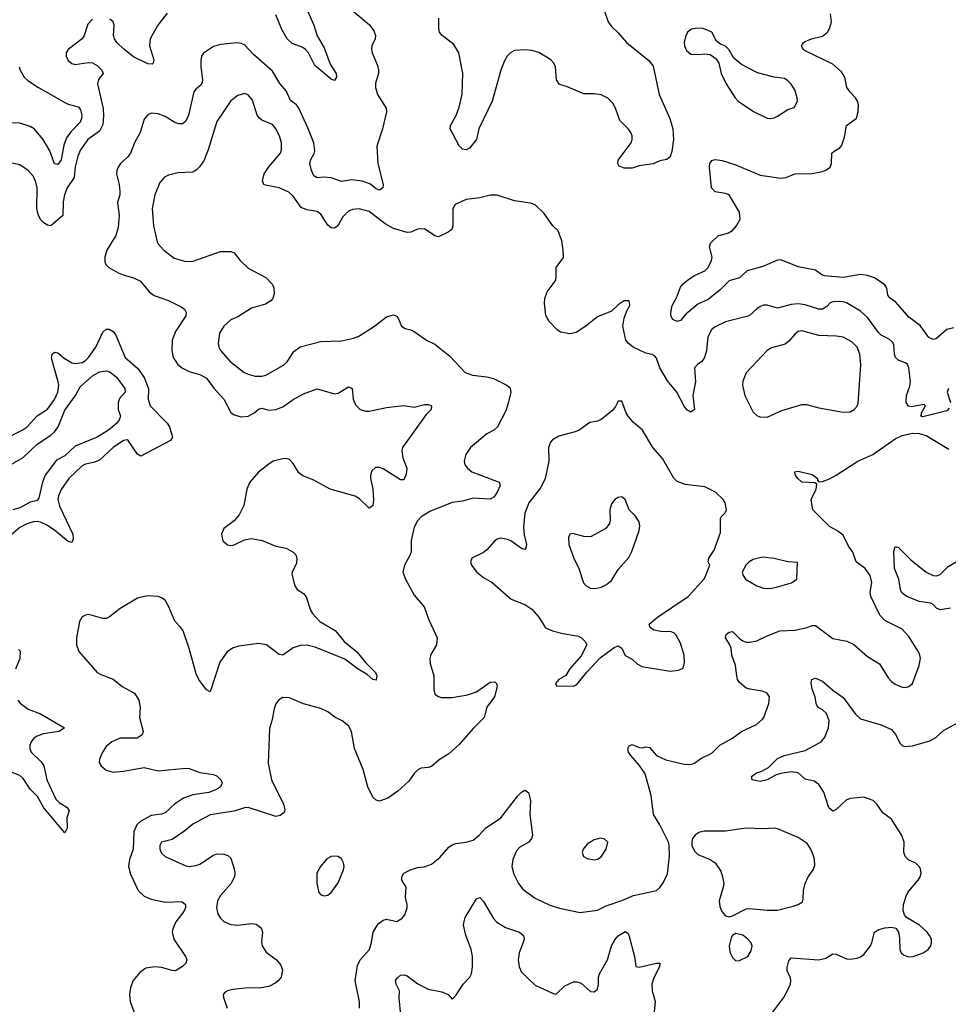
# Model space of a CAD drawing. Header units: inches. Extents: x 1449094 to 1618372, y 389908 to 534307.
# Tile 19 of 256: x 1481529 to 1486898, y 403233 to 408921. Entities that reach past the tile are written whole.
import ezdxf

# ---------------------------------------------------------------- set-up
doc = ezdxf.new("R2010")
doc.units = ezdxf.units.IN
doc.header["$MEASUREMENT"] = 0
doc.layers.add('B4480', color=7, linetype='Continuous')

msp = doc.modelspace()

# ---------------------------------------------------------------- linework, layer by layer
at = {"layer": 'B4480', "color": 5}
for points, elevation in [([(1483457.4, 408970), (1483551.4, 408891.4), (1483577, 408857), (1483586.9, 408830), (1483585.2, 408810), (1483564.6, 408770), (1483563.6, 408750), (1483566.7, 408730), (1483597.3, 408657.3), (1483603.5, 408630), (1483603.2, 408610), (1483585.6, 408554.4), (1483586, 408530), (1483598.5, 408490), (1483647.3, 408410), (1483649.2, 408390), (1483626.5, 408290), (1483593.8, 408190), (1483599.4, 408090), (1483630.9, 407970), (1483628.4, 407950), (1483610, 407935.8), (1483590, 407944.8), (1483553.8, 407973.8), (1483510, 407988.5), (1483450, 407996.3), (1483390, 407986.5), (1483330, 408008.2), (1483290, 408011.7), (1483250, 408008.2), (1483230, 408018.9), (1483216.1, 408050), (1483206.2, 408090), (1483209.8, 408110), (1483231.9, 408148.1), (1483235.8, 408164.2), (1483230.7, 408209.3), (1483196.1, 408296.1), (1483142.5, 408410), (1483128.7, 408428.7), (1483095, 408455), (1483070.6, 408510), (1483033.2, 408553.2), (1482990, 408623.8), (1482881.3, 408721.3), (1482830, 408775.6), (1482810, 408784.2), (1482787.1, 408787.1), (1482690, 408777.3), (1482650, 408766.3), (1482592.7, 408727.3), (1482580.7, 408710), (1482576.7, 408683.3), (1482575.8, 408650), (1482585.9, 408574.1), (1482583.5, 408556.5), (1482576.4, 408543.6), (1482550, 408522.6), (1482535.5, 408504.5), (1482505.4, 408370), (1482490, 408335.1), (1482470, 408319.7), (1482450, 408318.9), (1482426.6, 408326.6), (1482370, 408361.7), (1482330, 408378.5), (1482290, 408381.3), (1482270, 408372), (1482250, 408346), (1482225.3, 408270), (1482192.5, 408210), (1482170, 408149.7), (1482153.5, 408126.5), (1482113.1, 408090), (1482099, 408070), (1482090.3, 408050), (1482088.6, 408030), (1482104.5, 407970), (1482109.1, 407930.9), (1482107.6, 407910), (1482094.5, 407865.5), (1482104.7, 407790), (1482099.4, 407720.6), (1482085.3, 407674.7), (1482033.5, 407590), (1482021.6, 407550), (1482021.7, 407521.7), (1482027.5, 407507.5), (1482044.4, 407490), (1482099.1, 407459.1), (1482126.7, 407446.7), (1482187.7, 407430), (1482228.4, 407410), (1482278.9, 407350), (1482307.3, 407327.3), (1482390, 407298.9), (1482463.4, 407263.4), (1482482, 407250), (1482492.4, 407230), (1482490.3, 407210), (1482430, 407119.7), (1482411, 407070), (1482409.4, 407010.6), (1482417.4, 406970), (1482442.9, 406930), (1482470, 406907.8), (1482510, 406888.7), (1482574.9, 406870), (1482609.5, 406849.5), (1482652.2, 406792.2), (1482709.2, 406730), (1482750, 406651.7), (1482770, 406638.2), (1482810, 406626.9), (1482850, 406631.4), (1482884.8, 406650), (1482910, 406671), (1482930, 406678), (1482970, 406665.6), (1483010, 406669.3), (1483050, 406684.3), (1483110, 406727.7), (1483170, 406760.2), (1483250, 406788.9), (1483350, 406760.3), (1483370, 406764.2), (1483430, 406800.3), (1483452, 406790), (1483456.5, 406730), (1483470, 406696.3), (1483497.3, 406670), (1483530, 406659.5), (1483550, 406659.6), (1483650, 406681.3), (1483750, 406693), (1483810, 406682.3), (1483870, 406698), (1483890, 406698.4), (1483910.8, 406690), (1483907.3, 406670), (1483878.7, 406641.3), (1483742, 406450), (1483738.9, 406430), (1483744.4, 406390), (1483767.2, 406330), (1483763.8, 406296.2), (1483750, 406263.7), (1483730, 406263.6), (1483630, 406326.9), (1483610, 406334.5), (1483586.6, 406333.4), (1483565.4, 406314.6), (1483557.3, 406290), (1483556.5, 406270), (1483571.5, 406211.5), (1483574.4, 406145.6), (1483570, 406115.3), (1483557.1, 406102.9), (1483550, 406099.3), (1483492.9, 406152.9), (1483468.7, 406168.7), (1483324.5, 406210), (1483230, 406261.4), (1483166.5, 406286.5), (1483143.8, 406303.8), (1483110, 406357.6), (1483090, 406379.7), (1483070, 406385.7), (1483050, 406384.2), (1482995.5, 406370), (1482964.2, 406350), (1482910, 406307.1), (1482859, 406250), (1482842.8, 406210), (1482824.3, 406115.7), (1482798.8, 406061.2), (1482770, 406026), (1482710, 405982.7), (1482696.4, 405950), (1482703.7, 405910), (1482730, 405886.7), (1482750, 405883.7), (1482770, 405887.2), (1482830, 405916.5), (1482870, 405923.7), (1482931.8, 405911.8), (1483010, 405880.4), (1483070, 405868), (1483110, 405845.5), (1483125.5, 405830), (1483132, 405810), (1483130, 405782), (1483104, 405730), (1483102.5, 405717.5), (1483119.1, 405650), (1483134, 405630), (1483170, 405605.5), (1483186.4, 405586.4), (1483211.5, 405510), (1483222.8, 405490), (1483264, 405444), (1483352.7, 405392.7), (1483405.3, 405330), (1483477.6, 405270), (1483527.7, 405207.8), (1483586.8, 405150), (1483594.8, 405130), (1483590, 405106), (1483570, 405108.7), (1483538, 405138), (1483486, 405170), (1483410, 405226.2), (1483236.6, 405296.7), (1483190, 405307.2), (1483150, 405305.6), (1483110, 405291.9), (1483050, 405249.8), (1483030, 405253.5), (1482956, 405310), (1482910, 405317.2), (1482797.1, 405302.9), (1482759.1, 405290), (1482728.4, 405270), (1482686.7, 405210), (1482630, 405039), (1482610, 405049.6), (1482564.4, 405110), (1482550, 405142.7), (1482510, 405289.5), (1482474.2, 405390), (1482461.5, 405410), (1482425.6, 405445.6), (1482390, 405533.6), (1482370, 405567.6), (1482350, 405582), (1482330, 405588.3), (1482270, 405592.2), (1482210, 405578.7), (1482110, 405520.5), (1482048.6, 405471.4), (1482030, 405462), (1482010, 405461.5), (1481930, 405484.2), (1481910, 405482), (1481890, 405471.6), (1481874.5, 405445.5), (1481858.3, 405350), (1481857.5, 405310), (1481871.5, 405271.5), (1481976.4, 405150), (1481997.6, 405137.6), (1482070, 405111.4), (1482122, 405070), (1482193.4, 405030), (1482217.7, 404990), (1482226.3, 404950), (1482222.4, 404890), (1482243.6, 404810), (1482237.4, 404790), (1482209.2, 404770.8), (1482110.2, 404769.8), (1482063.1, 404750), (1482030, 404722.4), (1482007.7, 404690), (1481991.7, 404650), (1481989.2, 404630.8), (1481999.6, 404610), (1482030, 404586), (1482070, 404574.7), (1482130, 404579), (1482250, 404601), (1482330, 404581.9), (1482490, 404597.9), (1482510, 404596.1), (1482570, 404572), (1482650, 404561.2), (1482671.3, 404551.3), (1482693.2, 404530), (1482699.1, 404510), (1482696.7, 404503.3), (1482690.3, 404490), (1482666.5, 404473.5), (1482623.3, 404456.7), (1482530, 404443.1), (1482476.7, 404423.3), (1482423.9, 404390), (1482370, 404338.3), (1482350, 404331.2), (1482290, 404323), (1482230, 404291.4), (1482206.5, 404270), (1482189.3, 404230), (1482186.2, 404130), (1482163.6, 404070), (1482159, 404030), (1482170, 403984), (1482213.8, 403890), (1482250, 403856.9), (1482290, 403840.2), (1482370, 403822.6), (1482466.6, 403826.6), (1482488.5, 403810), (1482487.4, 403790), (1482477.4, 403770), (1482432.8, 403710), (1482414.6, 403670), (1482411.5, 403650), (1482420.2, 403610), (1482488.7, 403510), (1482496.4, 403490), (1482490.4, 403470), (1482470, 403451.8), (1482430, 403427.3), (1482410, 403428.2), (1482350, 403445.6), (1482310, 403449.8), (1482258.2, 403441.8), (1482223.4, 403416.6), (1482186, 403370), (1482170.3, 403330), (1482163.6, 403290), (1482169, 403250), (1482197.4, 403170)], 620), ([(1482381.7, 408958.3), (1482328.1, 408890), (1482284.6, 408810), (1482279.1, 408770), (1482305.1, 408690), (1482301.5, 408670), (1482295, 408665), (1482270, 408667.1), (1482186.6, 408706.6), (1482130.8, 408750.8), (1482090.3, 408790.3), (1482077.2, 408810), (1482072.4, 408830), (1482075.9, 408890), (1482069.8, 408909.8), (1482058.8, 408918.8), (1482050, 408925.4)], 580), ([(1483193.3, 408973.3), (1483230.8, 408890), (1483248.7, 408828.7), (1483290, 408759.1), (1483324.4, 408664.4), (1483359.8, 408610), (1483361.4, 408590), (1483350, 408569.7), (1483330, 408578.2), (1483236.2, 408656.2), (1483198.7, 408730), (1483181.9, 408750), (1483162.2, 408762.2), (1483104.7, 408784.7), (1483074.9, 408810), (1483044.8, 408864.8), (1483009.5, 408950)], 580), ([(1484910.3, 408970.3), (1484930.6, 408910), (1484950, 408882), (1484990, 408845.5), (1485037.6, 408790), (1485166.1, 408686.1), (1485192.3, 408652.3), (1485226, 408490), (1485287.1, 408350), (1485305.2, 408290), (1485309.1, 408230), (1485299.9, 408160.1), (1485290, 408129.2), (1485270, 408114.5), (1485230, 408105.6), (1485191.3, 408088.7), (1485110, 408077.7), (1485070, 408063.1), (1485023.1, 408063.1), (1484994.8, 408074.8), (1484986.6, 408090), (1484989.6, 408110), (1485063.5, 408210), (1485069.7, 408230), (1485069.7, 408250), (1485062, 408270), (1485048.2, 408288.2), (1484998.3, 408338.3), (1484974.4, 408410), (1484958.8, 408438.8), (1484930, 408467.4), (1484890, 408487.6), (1484850, 408493.1), (1484790, 408493.3), (1484690, 408535.8), (1484650, 408547.6), (1484633.6, 408573.6), (1484626.2, 408650), (1484617.8, 408670), (1484599.8, 408690), (1484530, 408732.2), (1484490, 408744.1), (1484450, 408747.7), (1484390, 408743.9), (1484367.7, 408732.3), (1484346.7, 408710), (1484330, 408680.7), (1484310, 408629.3), (1484260.2, 408450), (1484182.8, 408290), (1484170, 408229.3), (1484130, 408178.4), (1484110, 408169.6), (1484090, 408172.7), (1484070, 408192.7), (1484018.3, 408290), (1484020.4, 408310), (1484052.2, 408367.8), (1484070, 408416.4), (1484088.1, 408490), (1484091.8, 408611.7), (1484068, 408730), (1484038.6, 408778.6), (1483972.6, 408830), (1483957.2, 408850), (1483951.8, 408870), (1483952, 408930)], 620), ([(1486930, 407141.2), (1486890, 407130.9), (1486830, 407079.8), (1486810, 407074.5), (1486785.9, 407085.9), (1486735.3, 407155.3), (1486670, 407202.7), (1486594.3, 407290), (1486556.4, 407316.4), (1486547.9, 407330), (1486542, 407370), (1486530, 407389.7), (1486470, 407430.8), (1486430, 407443.8), (1486390, 407449.8), (1486290, 407432.2), (1486182.4, 407442.4), (1486166.8, 407446.8), (1486130, 407474.2), (1486030, 407494.5), (1485930, 407534.7), (1485910, 407533), (1485825.2, 407494.8), (1485734.9, 407470), (1485690, 407431), (1485630, 407412.9), (1485578.3, 407361.7), (1485510, 407305.6), (1485450, 407278.4), (1485379.8, 407220.2), (1485350, 407184.2), (1485330, 407177.7), (1485305.7, 407190), (1485294.5, 407210), (1485293.3, 407230), (1485302, 407270), (1485325.5, 407314.5), (1485350, 407376), (1485365.2, 407394.8), (1485398.2, 407421.8), (1485430, 407442.9), (1485490, 407470.1), (1485510, 407489.5), (1485529.3, 407530), (1485533.1, 407550), (1485516.8, 407610), (1485522.4, 407630), (1485567, 407673), (1485626, 407690), (1485650, 407704.1), (1485673.2, 407730), (1485693.8, 407770), (1485689.7, 407810), (1485630, 407909.6), (1485610, 407918.3), (1485550, 407926.3), (1485528, 407950), (1485517.6, 408070), (1485518.3, 408090), (1485530, 408108.2), (1485550, 408113.8), (1485590, 408108.2), (1485664, 408084), (1485810, 408022.8), (1485930, 408005.4), (1485961.2, 408010), (1486010, 408030.2), (1486110, 408032.3), (1486170, 408045), (1486190, 408051.6), (1486214.8, 408070), (1486222, 408090), (1486225.1, 408150), (1486237.4, 408162.6), (1486270, 408182), (1486282.7, 408197.3), (1486297.9, 408242.1), (1486310, 408310.3), (1486366.6, 408353.4), (1486376.9, 408390), (1486378, 408430), (1486373.6, 408450), (1486362, 408470), (1486330, 408502), (1486311.2, 408530), (1486298.7, 408590), (1486280.7, 408620.7), (1486230, 408664.1), (1486070, 408742), (1486058.9, 408750), (1486048.6, 408770), (1486060.5, 408790), (1486070, 408795.4), (1486107, 408810), (1486170, 408826.2), (1486199.8, 408850), (1486211.6, 408870), (1486221.6, 408910), (1486216.1, 408956.1)], 620), ([(1481950, 408925.1), (1481923.6, 408896.4), (1481902, 408830), (1481890, 408811.5), (1481810.5, 408750), (1481798.4, 408730), (1481798.4, 408710), (1481810, 408685.5), (1481830, 408668.2), (1481850, 408662.4), (1481925.9, 408674.1), (1481950, 408671.5), (1481977.7, 408657.7), (1482004.2, 408630), (1482011.7, 408610), (1481984.5, 408575.5), (1481980.1, 408550), (1482011.1, 408408.9), (1482014.2, 408365.8), (1482010, 408315.1), (1481990, 408277.8), (1481923.5, 408230), (1481880.9, 408170), (1481866.1, 408133.9), (1481850, 408071.8), (1481843.6, 408010), (1481804.8, 407950), (1481788.7, 407910), (1481781.2, 407870), (1481779.6, 407790), (1481710.3, 407729.7), (1481690, 407734), (1481670, 407747.2), (1481650, 407767.2), (1481635.9, 407795.9), (1481628.6, 407830), (1481631, 407950), (1481623.4, 407983.4), (1481610, 408015.1), (1481578, 408050), (1481530, 408083.5), (1481450, 408099.7)], 580), ([(1481525.5, 408650), (1481531.5, 408630), (1481556.1, 408590), (1481576.9, 408570), (1481639, 408530), (1481790, 408443.2), (1481810, 408433.6), (1481870, 408418.4), (1481880.7, 408400.7), (1481888.4, 408370), (1481887.7, 408350), (1481878.7, 408330), (1481825.7, 408274.3), (1481800.1, 408239.9), (1481784.2, 408195.8), (1481770, 408111.6), (1481750, 408085.7), (1481730, 408087.8), (1481703.1, 408163.1), (1481665, 408230), (1481613.1, 408290), (1481590, 408304), (1481530, 408323), (1481470, 408326.4)], 560), ([(1486903.1, 406676.9), (1486890, 406662), (1486750, 406626.6), (1486738, 406630), (1486743.1, 406636.9), (1486742.9, 406650), (1486765.2, 406690), (1486758.4, 406698.4), (1486684.4, 406684.4), (1486668, 406688), (1486654.5, 406710), (1486655.7, 406750), (1486675, 406805), (1486679, 406830), (1486669.2, 406909.2), (1486660.8, 406930), (1486650, 406939.8), (1486612.4, 406952.4), (1486591.9, 406970), (1486586.3, 406990), (1486583.1, 407043.1), (1486576.9, 407056.9), (1486556.4, 407076.4), (1486510, 407099.3), (1486493.6, 407113.6), (1486430, 407201), (1486390, 407238.2), (1486310, 407284.8), (1486290, 407292.3), (1486270, 407293.6), (1486230, 407291.1), (1486214.4, 407285.6), (1486196, 407264), (1486170, 407249.8), (1486150, 407249.8), (1486070, 407273.7), (1486030, 407279.1), (1485990, 407276.8), (1485910, 407254.7), (1485850, 407271.3), (1485830, 407271.5), (1485810, 407265.1), (1485790, 407251.8), (1485747.3, 407210), (1485610, 407175.8), (1485550, 407146.4), (1485529.1, 407130), (1485506.9, 407090), (1485499.6, 407010), (1485487.6, 406970), (1485473, 406947), (1485447.7, 406930), (1485430.4, 406910), (1485435.8, 406830), (1485421.5, 406750), (1485430.5, 406670), (1485410, 406654), (1485386.7, 406666.7), (1485370, 406689.3), (1485328.6, 406770), (1485274.4, 406834.4), (1485229.2, 406909.2), (1485210, 406965.2), (1485199.1, 406979.1), (1485186.5, 406986.5), (1485150, 406994.7), (1485075.6, 407030), (1485048, 407050), (1485034.3, 407070), (1485015.4, 407150), (1485023.5, 407196.5), (1485039.6, 407240.4), (1485056, 407270), (1485055.3, 407290), (1485050, 407298), (1485023.5, 407296.5), (1484990, 407274), (1484950, 407238), (1484870, 407205.1), (1484802.8, 407150), (1484746.4, 407113.6), (1484710, 407107.3), (1484656.6, 407116.6), (1484637.2, 407130), (1484590, 407177.2), (1484571.9, 407211.9), (1484563.3, 407283.3), (1484565.1, 407310), (1484578, 407350), (1484625.4, 407410), (1484630.9, 407430), (1484629.8, 407490), (1484672.3, 407547.7), (1484671.9, 407591.9), (1484663.5, 407643.5), (1484642, 407702), (1484611.2, 407731.2), (1484562, 407802), (1484510, 407851.8), (1484482.3, 407862.3), (1484390, 407875.4), (1484290, 407906.9), (1484250, 407908.2), (1484190, 407893), (1484110, 407882.4), (1484047.1, 407852.9), (1484033.4, 407830), (1484032.7, 407730), (1484026.8, 407710), (1484006.6, 407693.4), (1483950, 407667), (1483930, 407673.6), (1483870, 407713), (1483830, 407711.5), (1483790, 407693.5), (1483770, 407691.9), (1483690, 407715), (1483641.6, 407741.6), (1483550, 407813.6), (1483491.7, 407828.3), (1483454.3, 407825.7), (1483430, 407815.1), (1483397.1, 407782.9), (1483368.7, 407731.3), (1483350, 407717), (1483330, 407718.4), (1483310, 407735.1), (1483270, 407798), (1483250, 407812.6), (1483190, 407822.4), (1483157.1, 407837.1), (1483110, 407901.1), (1483085.1, 407925.1), (1483030, 407950.9), (1482950, 407964.7), (1482941.6, 407970), (1482932.6, 407990), (1482942.8, 408030), (1482969.2, 408070.8), (1483036.4, 408150), (1483043.1, 408170), (1483042.7, 408210), (1483030.9, 408250), (1483010, 408291.8), (1482990, 408315.1), (1482930, 408340.5), (1482914.3, 408354.3), (1482903, 408370), (1482875.8, 408455.8), (1482850, 408487.3), (1482830, 408495.6), (1482790, 408484.2), (1482750, 408453.6), (1482670, 408334), (1482619.3, 408170), (1482593.3, 408106.7), (1482569.4, 408070.5), (1482550, 408052.4), (1482530, 408041.5), (1482444.2, 408035.8), (1482390, 408024), (1482367.5, 408012.5), (1482339.5, 407980.5), (1482311.3, 407910), (1482295, 407830), (1482303.6, 407730), (1482326, 407630), (1482362, 407590), (1482422.9, 407542.9), (1482490, 407524.4), (1482532.7, 407527.3), (1482690, 407581.3), (1482750, 407582.8), (1482770, 407574.8), (1482803.1, 407530), (1482850, 407485.3), (1482952.8, 407432.8), (1482991.7, 407391.7), (1482999.5, 407370), (1483000.6, 407339.4), (1482992, 407310), (1482982, 407298), (1482950, 407278), (1482870, 407254.5), (1482790, 407204.7), (1482750, 407186.9), (1482708.9, 407150), (1482684.9, 407110), (1482677.7, 407050), (1482680.3, 407030), (1482690.3, 407010), (1482746.8, 406946.8), (1482825.9, 406885.9), (1482850, 406874), (1482890, 406862.2), (1482930, 406862.2), (1482952.2, 406867.8), (1483054.9, 406925.1), (1483075, 406945), (1483114.7, 407005.3), (1483150, 407031.3), (1483270, 407061.8), (1483390, 407066.3), (1483459.4, 407080.6), (1483490, 407092.4), (1483580.5, 407150), (1483650, 407205.3), (1483690, 407215.5), (1483708.3, 407208.3), (1483717.6, 407197.6), (1483736, 407150), (1483757.5, 407137.5), (1483790.4, 407130.4), (1483810, 407120.7), (1483881, 407070), (1483930, 407047), (1484016.7, 406976.7), (1484104, 406884), (1484147.1, 406867.1), (1484230, 406858), (1484267.8, 406847.8), (1484346, 406810), (1484358.3, 406798.3), (1484364.6, 406790), (1484368.1, 406770), (1484354, 406706), (1484339.1, 406660.9), (1484291.1, 406568.9), (1484270.2, 406549.8), (1484230, 406528), (1484135.5, 406450), (1484108.2, 406410), (1484098, 406370), (1484103, 406350), (1484118, 406330), (1484144, 406310), (1484300.7, 406250), (1484306.4, 406230), (1484290, 406192.3), (1484270, 406162.9), (1484250, 406151.5), (1484150, 406156.8), (1484090, 406140.4), (1484030, 406132.4), (1483899.8, 406080.2), (1483850.3, 406050), (1483830, 406026), (1483810, 405989.3), (1483791.8, 405911.8), (1483791.6, 405850), (1483787.4, 405830), (1483754.4, 405770), (1483743.8, 405730), (1483759.3, 405690), (1483810, 405597.6), (1483868.5, 405530), (1483893.8, 405453.8), (1483943, 405350), (1483939.3, 405310), (1483906.1, 405253.9), (1483900.4, 405230), (1483902.9, 405202.9), (1483923.7, 405130), (1483923.7, 405050), (1483930, 405024), (1483950, 405010.5), (1483966.3, 405006.3), (1484030, 405004.9), (1484118.4, 405021.6), (1484170, 405038), (1484250, 405094.3), (1484276.4, 405096.4), (1484286.1, 405086.1), (1484290.2, 405070), (1484273.8, 405010), (1484230.4, 404950), (1484214.9, 404890), (1484150, 404826.9), (1484070, 404733.7), (1484010, 404679.7), (1483954.6, 404645.4), (1483910, 404607.8), (1483890, 404600.5), (1483850, 404598), (1483831.5, 404588.4), (1483810, 404567), (1483778.2, 404521.8), (1483716.1, 404463.9), (1483656.7, 404423.3), (1483610, 404406.6), (1483590, 404411.6), (1483571.6, 404430), (1483542, 404490), (1483515.1, 404590), (1483464.2, 404710), (1483447.6, 404810), (1483430, 404840.9), (1483393.2, 404870), (1483351.3, 404891.3), (1483310, 404922.9), (1483270, 404942.7), (1483170.9, 404969.1), (1483090, 405003.7), (1483050, 405005.2), (1483024.7, 404990), (1483010.6, 404969.4), (1483000.4, 404939.6), (1482988, 404870), (1482974, 404826), (1482965.9, 404625.8), (1482984.2, 404530), (1483055.3, 404390), (1483062, 404358), (1483058, 404342), (1483035.8, 404324.2), (1483010, 404318.7), (1482850, 404369.7), (1482830, 404368.3), (1482770, 404349.7), (1482630, 404327.8), (1482530, 404272.8), (1482484.6, 404235.4), (1482410, 404184.7), (1482350, 404169.6), (1482340.2, 404150), (1482340.2, 404130), (1482350, 404105.3), (1482370, 404086), (1482490, 404032.9), (1482510, 404029), (1482550, 404034.9), (1482570, 404043.2), (1482650, 404094.3), (1482670, 404102.3), (1482710, 404100.9), (1482732, 404092), (1482750, 404076.4), (1482770, 404016), (1482773.8, 403990), (1482771.2, 403970), (1482750.9, 403929.1), (1482690, 403861), (1482673, 403830), (1482667, 403790), (1482675, 403755), (1482690, 403730.4), (1482710, 403712.2), (1482750, 403694.9), (1482790.2, 403690.3), (1482870, 403700.8), (1482895.9, 403695.9), (1482919.6, 403679.6), (1482928.2, 403670), (1482932.4, 403650), (1482926.9, 403593.1), (1482930.4, 403570), (1482954.3, 403534.3), (1483014, 403490), (1483038.3, 403458.3), (1483048.2, 403430), (1483040.3, 403390), (1483026.4, 403370), (1483010, 403356.3), (1482970, 403335.8), (1482914.5, 403325.5), (1482850, 403329.1), (1482761.6, 403318.4), (1482730, 403311.5), (1482716.7, 403303.3), (1482706.4, 403290), (1482708.4, 403271.6), (1482728, 403210)], 640), ([(1481470, 406513.4), (1481544.7, 406550), (1481572.9, 406570), (1481630, 406633.6), (1481690, 406671.6), (1481730, 406727.8), (1481749.8, 406770), (1481754.9, 406810), (1481752.6, 406830), (1481713.1, 406966.9), (1481716.9, 406990), (1481730, 407001.5), (1481750, 406996.9), (1481785.8, 406965.8), (1481830, 406939.8), (1481850, 406935.3), (1481890, 406941.2), (1481910, 406952.8), (1481927.2, 406970), (1481969.1, 407030), (1482010, 407116.9), (1482030, 407133.8), (1482047.4, 407132.6), (1482070, 407119.8), (1482083, 407102.9), (1482138.5, 406970), (1482210, 406908.7), (1482250, 406853.7), (1482273.7, 406790), (1482272.7, 406730), (1482284.1, 406690), (1482382.9, 406590), (1482395, 406570), (1482413.7, 406510), (1482401.6, 406490), (1482230, 406400.5), (1482210, 406411.6), (1482157, 406490), (1482150, 406493.7), (1482130, 406490.7), (1482070.2, 406450), (1481990, 406376.8), (1481956.4, 406363.6), (1481910, 406354), (1481890, 406344), (1481813.4, 406270), (1481770, 406206.6), (1481753.2, 406170), (1481749.5, 406150), (1481759.5, 406110), (1481836.4, 405950), (1481838.7, 405921.3), (1481830, 405900.5), (1481810, 405906), (1481732.2, 405970), (1481690, 405998.9), (1481650, 406018.4), (1481630, 406022.4), (1481610, 406021.3), (1481570, 406009.2), (1481530, 405986.8), (1481466.4, 405933.6)], 580), ([(1481450, 406333.4), (1481550, 406392.9), (1481630, 406468.8), (1481710, 406521.9), (1481730, 406540.5), (1481751.3, 406568.7), (1481790, 406665.8), (1481852.7, 406750), (1481879.2, 406800.8), (1481950, 406864.6), (1481990, 406887.2), (1482030, 406893), (1482050, 406887.5), (1482090, 406856.9), (1482136.5, 406790), (1482138.7, 406770), (1482107.3, 406732.7), (1482098.7, 406710), (1482098.7, 406670), (1482111.6, 406630), (1482105.2, 406610), (1482091.8, 406590), (1482043.2, 406550), (1481976.9, 406510), (1481850, 406456.8), (1481790, 406402.3), (1481743.2, 406376.8), (1481676.2, 406290), (1481661.5, 406250), (1481641, 406159), (1481630, 406143.2), (1481590, 406134.8), (1481530, 406102.2), (1481490, 406089.9)], 560), ([(1486898.8, 406790), (1486890.7, 406770), (1486910.3, 406709.7)], 640), ([(1483493.5, 403210), (1483493.4, 403246.6), (1483469.1, 403370), (1483482.5, 403457.5), (1483498, 403490), (1483551.1, 403550), (1483563.6, 403590), (1483573, 403650), (1483602.7, 403697.3), (1483630, 403719.1), (1483650, 403724), (1483710, 403710.7), (1483741.2, 403730), (1483755.1, 403750), (1483769.3, 403790), (1483769.3, 403809.3), (1483759.3, 403850), (1483764, 403910), (1483739.3, 403950), (1483739.5, 403970), (1483749.6, 403990), (1483788.7, 404010), (1483830, 404024), (1483867.3, 404027.3), (1483910, 404043.1), (1483959.1, 404080.9), (1484010, 404140.5), (1484030, 404154.4), (1484050, 404161.3), (1484110, 404168.8), (1484150, 404181.1), (1484186.3, 404210), (1484222.6, 404250), (1484310.9, 404310), (1484410, 404437.4), (1484430, 404459.5), (1484450, 404470.4), (1484470, 404457.3), (1484482.3, 404410), (1484479, 404330), (1484493.1, 404210), (1484488.8, 404190), (1484472, 404170), (1484419.8, 404140.2), (1484400.6, 404119.4), (1484379.3, 404070), (1484375, 404030), (1484385.8, 403985.8), (1484412.8, 403930), (1484438.3, 403898.3), (1484460.5, 403880.5), (1484510, 403847.1), (1484590, 403808.1), (1484650, 403788.7), (1484770, 403762.6), (1484870, 403777.8), (1484918.8, 403801.2), (1485010, 403831.8), (1485077.9, 403862.1), (1485210, 403890.4), (1485230, 403907.7), (1485250, 403935.5), (1485273.4, 403986.6), (1485286, 404090), (1485284.5, 404150), (1485279.5, 404170), (1485229.7, 404269.7), (1485193.3, 404330), (1485180.1, 404440.1), (1485144.6, 404564.6), (1485113.3, 404613.3), (1485062.7, 404670), (1485049.2, 404690), (1485045.2, 404710), (1485053.6, 404726.4), (1485070, 404734.8), (1485110, 404716), (1485130, 404714.8), (1485150, 404720.7), (1485170, 404717.3), (1485210.2, 404670.3), (1485264.7, 404644.7), (1485370, 404621.1), (1485410, 404619.3), (1485430, 404626), (1485467.1, 404652.9), (1485530, 404683.7), (1485577, 404730), (1485649.8, 404770.1), (1485702.9, 404810), (1485789.5, 404850), (1485821.8, 404878.2), (1485831.3, 404890), (1485859.7, 404970), (1485864.5, 405010), (1485851, 405031), (1485822, 405042), (1485750, 405053.2), (1485730, 405060.3), (1485690, 405093), (1485679.3, 405110), (1485674.2, 405130), (1485666.9, 405190), (1485646.6, 405250), (1485642.7, 405290), (1485633.5, 405313.5), (1485609.8, 405350), (1485614, 405370), (1485622.6, 405377.4), (1485630, 405383.1), (1485650, 405386), (1485688.2, 405348.2), (1485710, 405333.1), (1485730, 405325.7), (1485750, 405324.9), (1485790, 405333.7), (1485850, 405362.6), (1485924, 405390), (1486010, 405393.7), (1486080.9, 405410), (1486110, 405422.4), (1486130, 405421.8), (1486230, 405346.5), (1486310.8, 405330.8), (1486351.4, 405311.4), (1486430, 405242), (1486499.7, 405199.7), (1486550, 405119.3), (1486570, 405098.7), (1486590, 405082.6), (1486630, 405065.7), (1486650, 405063.1), (1486670, 405068.4), (1486690, 405085.5), (1486729.7, 405190), (1486737.6, 405230), (1486733.6, 405250), (1486726, 405270), (1486670, 405357), (1486630, 405400.7), (1486530, 405449.6), (1486501.8, 405481.8), (1486449.8, 405590), (1486445.8, 405614.2), (1486454.6, 405670), (1486445.5, 405710), (1486417.6, 405750), (1486365.6, 405790), (1486345.8, 405845.8), (1486320, 405880), (1486290, 405943.5), (1486253.7, 405970), (1486210, 405993.5), (1486114.7, 406090), (1486104, 406150), (1486134.3, 406210), (1486138, 406238), (1486125.2, 406245.2), (1486050, 406249.7), (1486027.8, 406270), (1486015.1, 406290), (1486009.3, 406310), (1486030, 406312.2), (1486110, 406293.4), (1486140.7, 406270), (1486141.4, 406261.4), (1486150, 406251.3), (1486170, 406253), (1486211.1, 406268.9), (1486249.6, 406290.4), (1486374.5, 406370), (1486461.6, 406410), (1486590, 406500.2), (1486630, 406518.6), (1486690, 406531.8), (1486730, 406530.4), (1486770, 406518.9), (1486900.6, 406440.6)], 640), ([(1486910, 405521.4), (1486850, 405511.8), (1486830, 405522.2), (1486810, 405542.7), (1486796.2, 405550), (1486730, 405559.9), (1486657.6, 405590), (1486629.7, 405610), (1486621, 405630), (1486612.3, 405690), (1486586.6, 405750), (1486582.9, 405850), (1486590, 405878), (1486610, 405872.7), (1486681.6, 405801.6), (1486770.3, 405730), (1486810, 405711.2), (1486830, 405709.4), (1486850, 405715.3), (1486897.6, 405762.4), (1487012, 405830)], 620), ([(1481522.6, 405282.6), (1481532.5, 405272.5), (1481530.5, 405230), (1481505, 405170)], 580), ([(1485869.6, 403170), (1485950, 403278.7), (1485984.4, 403350), (1485988.2, 403370), (1485985.6, 403385.6), (1485966.4, 403426.4), (1485966.2, 403446.2), (1485976.5, 403483.5), (1485990, 403502), (1486149.7, 403490.3), (1486190, 403500.3), (1486230, 403524.2), (1486250, 403523.1), (1486310, 403496.1), (1486330, 403493.8), (1486370, 403499.6), (1486390, 403506.7), (1486410, 403520.9), (1486447.4, 403570), (1486456.4, 403590), (1486470, 403650.4), (1486495.1, 403665), (1486530, 403674.9), (1486570, 403679.5), (1486593.3, 403673.3), (1486610.3, 403650.3), (1486616.2, 403616.2), (1486616.5, 403550), (1486625.3, 403530), (1486638.7, 403518.7), (1486668, 403508), (1486695.3, 403510), (1486753.2, 403530), (1486780.9, 403550), (1486796.2, 403570), (1486800.7, 403590), (1486799.5, 403610), (1486789.5, 403630), (1486776.2, 403650), (1486732, 403690), (1486655.4, 403735.4), (1486643.6, 403750), (1486635.8, 403775.8), (1486637.8, 403810), (1486656.4, 403863.6), (1486670, 403886.4), (1486723.7, 403950), (1486734.5, 403970), (1486740.7, 403990), (1486736.3, 404016.3), (1486729.3, 404030), (1486710, 404049.3), (1486670, 404065.6), (1486650, 404084.5), (1486640.4, 404110), (1486642.7, 404170), (1486628.9, 404208.9), (1486570, 404302.4), (1486519.6, 404339.6), (1486484.7, 404390), (1486462.9, 404410), (1486410, 404429.7), (1486330, 404422), (1486307.3, 404412.7), (1486250, 404357.6), (1486230, 404349.5), (1486207.5, 404367.5), (1486178.3, 404458.3), (1486150, 404502), (1486122.2, 404522.2), (1486070, 404534.3), (1486029.9, 404569.9), (1485990, 404576), (1485930, 404566.3), (1485902.2, 404557.8), (1485850, 404529.8), (1485810, 404520.5), (1485764, 404530), (1485759.3, 404550), (1485789.3, 404570), (1485820.3, 404579.7), (1485858.7, 404601.3), (1485910, 404654), (1485949.4, 404670), (1486070, 404699.7), (1486162, 404750), (1486184.2, 404775.8), (1486204.4, 404830), (1486208.1, 404870), (1486193.7, 404913.7), (1486170, 404934.7), (1486142.9, 404950), (1486133, 404970), (1486128.2, 405010), (1486110, 405054), (1486104.2, 405090), (1486109.6, 405110.4), (1486130, 405118), (1486170, 405099.5), (1486230, 405047.6), (1486290, 405005.3), (1486360.9, 404910), (1486390, 404883.1), (1486510, 404847.6), (1486570, 404820.3), (1486592.1, 404792.1), (1486619, 404739), (1486630, 404728), (1486643.4, 404723.4), (1486690, 404725.7), (1486790, 404754.9), (1486824.7, 404775.3), (1486870, 404815.3), (1486950, 404858.4)], 620), ([(1481517.8, 404990), (1481532.6, 404972.6), (1481577.8, 404937.8), (1481650, 404910.9), (1481787.7, 404830), (1481757.3, 404810), (1481665.2, 404794.8), (1481630, 404782.3), (1481611.5, 404770), (1481595.5, 404750), (1481588.3, 404730), (1481588.3, 404710), (1481596.6, 404690), (1481653.4, 404633.4), (1481668.1, 404610), (1481686.9, 404530), (1481737.7, 404417.7), (1481758.6, 404398.6), (1481803.7, 404370), (1481816, 404350), (1481802, 404310), (1481803.1, 404250), (1481790, 404223.7), (1481670, 404367.9), (1481633.3, 404433.3), (1481590, 404476.2), (1481550, 404537.6), (1481530, 404554.3), (1481470, 404578.8)], 580), ([(1483733.5, 403170), (1483723.1, 403270), (1483724.7, 403310), (1483706, 403350), (1483702.9, 403370), (1483713.1, 403386.9), (1483730, 403400.5), (1483750, 403403.8), (1483770, 403397.6), (1483831.3, 403351.3), (1483890, 403321.1), (1483970, 403304.9), (1484006, 403290), (1484030, 403262), (1484050, 403284.7), (1484093.3, 403350), (1484131.7, 403390), (1484141.6, 403410), (1484147.2, 403450), (1484147.9, 403510), (1484138.9, 403550), (1484108.5, 403631.5), (1484095.6, 403690), (1484096.8, 403703.2), (1484105.6, 403734.4), (1484170, 403842.8), (1484190, 403850.7), (1484210, 403826.8), (1484267.8, 403727.8), (1484286.8, 403706.8), (1484337.6, 403677.6), (1484419.1, 403650), (1484441.1, 403630), (1484444.9, 403610), (1484440.9, 403590), (1484416.9, 403530), (1484411.7, 403490), (1484417, 403450), (1484430, 403418.8), (1484510, 403342.8), (1484610, 403298), (1484630, 403292), (1484680.1, 403339.9), (1484730, 403363.1), (1484750, 403363.1), (1484774.6, 403354.6), (1484830, 403306.4), (1484850, 403306), (1484870, 403320.7), (1484876.3, 403350), (1484875.8, 403390), (1484882, 403410), (1484927.1, 403490), (1484951, 403570), (1484970, 403606), (1484990, 403628.4), (1485030, 403652.7), (1485044.9, 403644.9), (1485050, 403632), (1485083.7, 403510), (1485090.6, 403450.6), (1485110, 403447.2), (1485210.4, 403470.4), (1485230.3, 403470.3), (1485228.5, 403450), (1485194.6, 403385.4), (1485184, 403350), (1485185.5, 403310), (1485202.4, 403250), (1485195.3, 403170)], 620)]:
    msp.add_lwpolyline(points, dxfattribs=dict(at, elevation=elevation))
for points, elevation in [([(1485446.6, 408873.4), (1485412.4, 408867.6), (1485390.3, 408849.7), (1485378, 408822), (1485371.5, 408790), (1485372.6, 408770), (1485383.6, 408743.6), (1485410, 408723.1), (1485450, 408720.3), (1485490, 408724.9), (1485521, 408721), (1485556.3, 408696.3), (1485571, 408670), (1485584, 408610), (1485614, 408550), (1485664.9, 408470), (1485682.8, 408450), (1485770.5, 408390.5), (1485850, 408353.4), (1485870, 408350.7), (1485890, 408354), (1485910, 408364), (1485970, 408402.8), (1486005.6, 408414.4), (1486025.2, 408450), (1486023.7, 408470), (1486010, 408515.3), (1485990, 408549), (1485970, 408569.2), (1485950, 408580.9), (1485890, 408589.7), (1485795.4, 408615.4), (1485702.4, 408662.4), (1485658.4, 408698.4), (1485628.7, 408750), (1485610, 408768.7), (1485580.9, 408780.9), (1485557.2, 408797.2), (1485530, 408849), (1485510, 408859.5), (1485478, 408870)], 640), ([(1486050, 407123.8), (1486030, 407119.2), (1486012.5, 407107.5), (1485975.7, 407064.3), (1485953.9, 407046.1), (1485875, 407025), (1485849.5, 407010.5), (1485730, 406882), (1485710, 406833.2), (1485708, 406810), (1485722.3, 406750), (1485770, 406653.4), (1485790, 406635.5), (1485807.6, 406627.6), (1485850, 406626), (1485935.8, 406664.2), (1486050, 406699.1), (1486077.8, 406697.8), (1486150, 406679.5), (1486290, 406654.9), (1486330, 406656.3), (1486354, 406670), (1486371.6, 406688.4), (1486375.6, 406704.4), (1486392.2, 406927.8), (1486386, 406990), (1486369.8, 407030), (1486340.5, 407060.5), (1486290, 407086.8), (1486250, 407094), (1486150, 407096.8)], 660), ([(1485010, 406718), (1484990, 406718), (1484973.7, 406686.3), (1484955.9, 406664.1), (1484890, 406612.3), (1484870, 406602.7), (1484825.8, 406594.2), (1484762.8, 406550), (1484740.3, 406539.7), (1484645.2, 406514.8), (1484610, 406494), (1484598.8, 406481.2), (1484586.7, 406450), (1484587.7, 406370), (1484567.2, 406270), (1484541.4, 406218.6), (1484471.9, 406130), (1484450.1, 406070), (1484441.6, 405990), (1484446.1, 405946.1), (1484458.7, 405890), (1484456.3, 405870), (1484450, 405861.2), (1484430, 405867.3), (1484369.6, 405910), (1484350, 405918.4), (1484310, 405925.7), (1484290, 405919.7), (1484272.4, 405907.6), (1484230, 405858), (1484210, 405843), (1484142.8, 405810), (1484135.5, 405790), (1484141.6, 405770), (1484173, 405730), (1484210, 405699.3), (1484261, 405670), (1484370, 405574), (1484450, 405542.4), (1484490, 405516.4), (1484530, 405470.4), (1484570, 405408.9), (1484610, 405390.2), (1484670, 405374.4), (1484759.2, 405359.2), (1484778, 405350), (1484799.3, 405330), (1484808, 405310), (1484774.4, 405245.6), (1484708.2, 405170), (1484687.5, 405132.5), (1484646, 405110), (1484626.4, 405086.4), (1484632.7, 405072.7), (1484730, 405071.3), (1484750, 405081), (1484807.8, 405152.2), (1484885.6, 405234.4), (1484965.7, 405294.3), (1484990, 405304), (1485010, 405291.3), (1485030, 405247.3), (1485070, 405227.7), (1485099.3, 405199.3), (1485125.6, 405185.6), (1485290, 405158.4), (1485337, 405163), (1485364.7, 405175.3), (1485372.3, 405207.7), (1485371.3, 405250), (1485350, 405319.3), (1485324.9, 405364.9), (1485310, 405379.6), (1485290, 405387.3), (1485245.8, 405385.8), (1485194.8, 405394.8), (1485174, 405410), (1485169.2, 405430), (1485217.2, 405470), (1485394, 405590), (1485487.7, 405692.3), (1485519, 405770), (1485509.4, 405789.4), (1485512.7, 405810), (1485543.8, 405856.2), (1485580.3, 405959.7), (1485580.1, 406039.9), (1485583.7, 406050), (1485607.7, 406072.3), (1485614.7, 406090), (1485607.6, 406130), (1485595.6, 406150), (1485552.5, 406192.5), (1485490, 406222.2), (1485376.5, 406236.5), (1485330, 406253.2), (1485310, 406273.2), (1485246.3, 406386.3), (1485189.6, 406450), (1485129.2, 406550), (1485076.3, 406596.3), (1485046, 406630), (1485034.5, 406650)], 660), ([(1485010, 406165.2), (1484990, 406160.9), (1484970, 406149.3), (1484950, 406124), (1484940.5, 406090), (1484943, 406030), (1484939.3, 406010), (1484918, 405982), (1484830, 405933.3), (1484790, 405936.3), (1484727.7, 405952.3), (1484710, 405948.7), (1484702, 405930), (1484703.8, 405890), (1484732.2, 405810), (1484762.6, 405750), (1484787.9, 405667.9), (1484804.7, 405650), (1484830, 405636.3), (1484855.5, 405635.5), (1484890, 405643.1), (1484922.3, 405657.7), (1484950, 405682), (1484990, 405744.9), (1485050, 405814.9), (1485068.3, 405850), (1485110.9, 405970), (1485114.8, 405994.7), (1485110, 406021.2), (1485090, 406052.3), (1485052.7, 406090), (1485029.4, 406149.4)], 680), ([(1485824.4, 405815.6), (1485770, 405803.7), (1485746, 405790), (1485726.8, 405770), (1485706.8, 405730), (1485711, 405710), (1485726, 405690), (1485790, 405650.6), (1485830, 405637.1), (1485870, 405634.4), (1485910, 405644.4), (1485991.7, 405668.3), (1486021.2, 405690), (1486026, 405786), (1485970, 405789), (1485890, 405808)], 660), ([(1485890, 404251.3), (1485830, 404246.6), (1485730, 404249.7), (1485610, 404232.4), (1485486.3, 404233.7), (1485454.7, 404225.3), (1485433.4, 404210), (1485418, 404190), (1485414.4, 404170), (1485415.8, 404150), (1485430, 404117.3), (1485450, 404099.3), (1485521, 404070), (1485550, 404050.4), (1485581.8, 404001.8), (1485593.1, 403970), (1485599, 403930), (1485596.9, 403910), (1485573.1, 403830), (1485577.7, 403797.8), (1485589, 403769), (1485610, 403744.9), (1485630, 403739.1), (1485650, 403744.9), (1485730, 403784), (1485750, 403786.7), (1485850, 403776.1), (1485910, 403776.5), (1486000.1, 403799.9), (1486029.7, 403810.3), (1486054.5, 403825.5), (1486058.9, 403841.1), (1486059.7, 403890), (1486069.7, 403930), (1486088.3, 403970), (1486115.4, 404010), (1486125.1, 404034.9), (1486124.2, 404070), (1486118.2, 404090), (1486102.7, 404130), (1486081.8, 404161.8), (1486030, 404196.9), (1485910, 404247.6)], 640), ([(1484887.5, 404192.5), (1484850, 404184), (1484810, 404159), (1484786.8, 404130), (1484781, 404110), (1484787.9, 404087.9), (1484810, 404076), (1484850, 404067.3), (1484869.1, 404070.9), (1484890, 404084.7), (1484919, 404130), (1484928.7, 404170), (1484909.1, 404189.1)], 660), ([(1483350, 404089.4), (1483330, 404086.6), (1483305.9, 404074.2), (1483267.7, 404030), (1483247.7, 403990), (1483247.7, 403930), (1483258.8, 403878.8), (1483267.5, 403867.5), (1483281.4, 403861.4), (1483290, 403858.8), (1483310, 403862.8), (1483330, 403878.8), (1483370, 403934.8), (1483400.7, 404010), (1483404.5, 404030), (1483402, 404050), (1483390, 404073.2), (1483370, 404086)], 660), ([(1485670, 403642), (1485650.3, 403629.6), (1485642.3, 403617.7), (1485630.3, 403570), (1485632, 403550), (1485635.8, 403530), (1485650, 403504), (1485670, 403484.9), (1485690, 403486.4), (1485739.5, 403510), (1485758.6, 403541.4), (1485763.6, 403570), (1485755.6, 403590), (1485739.5, 403610), (1485710, 403631.5)], 640)]:
    msp.add_lwpolyline(points, close=True, dxfattribs=dict(at, elevation=elevation))

doc.saveas('drawing.dxf')
